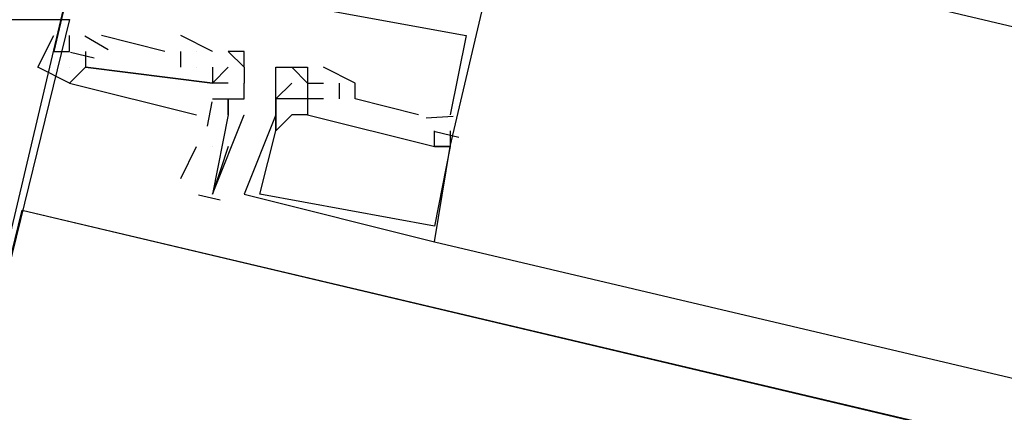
# Model space of a CAD drawing. Header units: feet. Extents: x -79 to 198, y -22 to 181.
# Tile 48 of 256: x 94.811 to 95.639, y 26.408 to 26.738. Entities that reach past the tile are written whole.
import ezdxf

# ---------------------------------------------------------------- set-up
doc = ezdxf.new("R2010")
doc.units = ezdxf.units.FT
doc.layers.add('A-LINEA', color=7, linetype='CONTINUOUS')
doc.layers.add('A-MURO-CONCRETO', color=8, linetype='CONTINUOUS')

msp = doc.modelspace()

# ---------------------------------------------------------------- linework, layer by layer
at = {"layer": 'A-LINEA'}
for p, q in [((94.8533, 26.7244), (94.8533, 26.7244)), ((94.8533, 26.7244), (94.8533, 26.7244)), ((94.8533, 26.7244), (94.8533, 26.7244)), ((94.9333, 26.7111), (94.88, 26.7244)), ((94.88, 26.7244), (94.88, 26.7244)), ((94.9333, 26.7111), (94.88, 26.7244)), ((94.88, 26.7244), (94.88, 26.7244)), ((94.9333, 26.7111), (94.88, 26.7244)), ((94.88, 26.7244), (94.88, 26.7244)), ((94.9733, 26.7111), (94.9467, 26.7244)), ((94.9467, 26.7244), (94.9467, 26.7244)), ((94.9733, 26.7111), (94.9467, 26.7244)), ((94.9467, 26.7244), (94.9467, 26.7244)), ((94.9733, 26.7111), (94.9467, 26.7244)), ((94.9467, 26.7244), (94.9467, 26.7244)), ((95.1867, 26.7244), (95.1867, 26.7244)), ((95.1867, 26.7244), (95.1867, 26.7244)), ((95.1867, 26.7244), (95.1867, 26.7244)), ((94.8857, 26.7123), (94.8662, 26.7239)), ((94.8857, 26.7123), (94.8662, 26.7239)), ((94.8857, 26.7123), (94.8662, 26.7239)), ((94.84, 26.7111), (94.8533, 26.7111)), ((94.84, 26.7111), (94.84, 26.7111)), ((94.84, 26.7111), (94.84, 26.7111)), ((94.84, 26.7111), (94.84, 26.7111)), ((94.84, 26.7111), (94.84, 26.7111)), ((94.8533, 26.7111), (94.8533, 26.7111)), ((94.8533, 26.7111), (94.8533, 26.7111)), ((94.8533, 26.7111), (94.8533, 26.7111)), ((94.8533, 26.7111), (94.8533, 26.7111)), ((94.8533, 26.7111), (94.8533, 26.7111)), ((94.8533, 26.7111), (94.8533, 26.7111)), ((94.8739, 26.7054), (94.8539, 26.7102)), ((94.8739, 26.7054), (94.8539, 26.7102)), ((94.8739, 26.7054), (94.8539, 26.7102)), ((94.8667, 26.7111), (94.8667, 26.6978)), ((94.8667, 26.7111), (94.8667, 26.7111)), ((94.8667, 26.7111), (94.8667, 26.7111)), ((94.8667, 26.7111), (94.8667, 26.7111)), ((94.8667, 26.7111), (94.8667, 26.7111)), ((94.8667, 26.7111), (94.8667, 26.7111)), ((94.8667, 26.7111), (94.8667, 26.7111)), ((94.9333, 26.7111), (94.9333, 26.7111)), ((94.9333, 26.7111), (94.9333, 26.7111)), ((94.9333, 26.7111), (94.9333, 26.7111)), ((94.9467, 26.7111), (94.9467, 26.7111)), ((94.9467, 26.6978), (94.9467, 26.7111)), ((94.9467, 26.7111), (94.9467, 26.7111)), ((94.9467, 26.7111), (94.9467, 26.7111)), ((94.9467, 26.7111), (94.9467, 26.7111)), ((94.9467, 26.6978), (94.9467, 26.7111)), ((94.9467, 26.7111), (94.9467, 26.7111)), ((94.9467, 26.7111), (94.9467, 26.7111)), ((94.9467, 26.7111), (94.9467, 26.7111)), ((94.9467, 26.6978), (94.9467, 26.7111)), ((94.9467, 26.7111), (94.9467, 26.7111)), ((94.9467, 26.7111), (94.9467, 26.7111)), ((94.96, 26.7111), (94.96, 26.7111)), ((94.96, 26.7111), (94.96, 26.7111)), ((94.96, 26.7111), (94.96, 26.7111)), ((94.96, 26.7111), (94.96, 26.7111)), ((94.96, 26.7111), (94.96, 26.7111)), ((94.96, 26.7111), (94.96, 26.7111)), ((94.9733, 26.7111), (94.9733, 26.7111)), ((94.9733, 26.7111), (94.9733, 26.7111)), ((94.9733, 26.7111), (94.9733, 26.7111)), ((94.9733, 26.7111), (94.9733, 26.7111)), ((94.9867, 26.7111), (94.9867, 26.7111)), ((94.9867, 26.7111), (94.9867, 26.7111)), ((95, 26.7111), (95, 26.7111)), ((94.8533, 26.6978), (94.8533, 26.6978)), ((94.8667, 26.6978), (94.9733, 26.6844)), ((94.8667, 26.6978), (94.8667, 26.6978)), ((94.8667, 26.6978), (94.9733, 26.6844)), ((94.8667, 26.6978), (94.8667, 26.6978)), ((94.8667, 26.6978), (94.9733, 26.6844)), ((94.8667, 26.6978), (94.8667, 26.6978)), ((94.9467, 26.6978), (94.9467, 26.6978)), ((94.9467, 26.6978), (94.9467, 26.6978)), ((94.9467, 26.6978), (94.9467, 26.6978)), ((94.96, 26.6978), (94.96, 26.6978)), ((94.96, 26.6978), (94.96, 26.6978)), ((94.96, 26.6978), (94.96, 26.6978)), ((94.96, 26.6978), (94.96, 26.6978)), ((94.96, 26.6978), (94.96, 26.6978)), ((94.96, 26.6978), (94.96, 26.6978)), ((94.9733, 26.6844), (94.9867, 26.6978)), ((94.9733, 26.6978), (94.9733, 26.6978)), ((94.9733, 26.6978), (94.9733, 26.6978)), ((94.9733, 26.6978), (94.9733, 26.6978)), ((94.9733, 26.6978), (94.9733, 26.6978)), ((94.9733, 26.6978), (94.9733, 26.6978)), ((94.9733, 26.6978), (94.9733, 26.6978)), ((94.9733, 26.6978), (94.9733, 26.6978)), ((94.9867, 26.6978), (94.9867, 26.6978)), ((95, 26.6978), (95, 26.6978)), ((95, 26.6978), (95, 26.6978)), ((95.0267, 26.6978), (95.0267, 26.6978)), ((95.0267, 26.6978), (95.0267, 26.6978)), ((95.0267, 26.6978), (95.0267, 26.6978)), ((95.04, 26.6978), (95.04, 26.6978)), ((95.04, 26.6978), (95.04, 26.6978)), ((95.04, 26.6978), (95.04, 26.6978)), ((95.0533, 26.6978), (95.0533, 26.6978)), ((95.0533, 26.6978), (95.0533, 26.6978)), ((95.0533, 26.6978), (95.0533, 26.6978)), ((95.0533, 26.6978), (95.0533, 26.6978)), ((95.0533, 26.6978), (95.0533, 26.6978)), ((95.0533, 26.6978), (95.0533, 26.6978)), ((95.0667, 26.6978), (95.0667, 26.6978)), ((95.0667, 26.6978), (95.0667, 26.6978)), ((95.0667, 26.6978), (95.0667, 26.6978)), ((94.9867, 26.6844), (94.9733, 26.6844)), ((94.9733, 26.6844), (94.9733, 26.6844)), ((94.9733, 26.6844), (94.9733, 26.6844)), ((94.9733, 26.6844), (94.9733, 26.6844)), ((94.9733, 26.6844), (94.9733, 26.6844)), ((94.9733, 26.6844), (94.9733, 26.6844)), ((94.9733, 26.6844), (94.9733, 26.6844)), ((94.9867, 26.6844), (94.9867, 26.6844)), ((95, 26.6844), (95, 26.6844)), ((95, 26.6844), (95, 26.6844)), ((95.0267, 26.6844), (95.0267, 26.6844)), ((95.0267, 26.6844), (95.0267, 26.6844)), ((95.0267, 26.6844), (95.0267, 26.6844)), ((95.04, 26.6844), (95.04, 26.6844)), ((95.04, 26.6844), (95.04, 26.6844)), ((95.04, 26.6844), (95.04, 26.6844)), ((95.0533, 26.6844), (95.0533, 26.6844)), ((95.0533, 26.6844), (95.0533, 26.6844)), ((95.0533, 26.6844), (95.0533, 26.6844)), ((95.0533, 26.6844), (95.0533, 26.6844)), ((95.0533, 26.6844), (95.0533, 26.6844)), ((95.0533, 26.6844), (95.0533, 26.6844)), ((95.0533, 26.6844), (95.0533, 26.6844)), ((95.0533, 26.6844), (95.0533, 26.6844)), ((95.0533, 26.6844), (95.0533, 26.6844)), ((95.0667, 26.6844), (95.0667, 26.6844)), ((95.0667, 26.6844), (95.0667, 26.6844)), ((95.0667, 26.6844), (95.0667, 26.6844)), ((95.08, 26.6844), (95.08, 26.6711)), ((95.08, 26.6844), (95.08, 26.6844)), ((95.08, 26.6844), (95.08, 26.6711)), ((95.08, 26.6844), (95.08, 26.6844)), ((95.08, 26.6844), (95.08, 26.6711)), ((95.08, 26.6844), (95.08, 26.6844)), ((95.0933, 26.6844), (95.0933, 26.6844)), ((95.0933, 26.6844), (95.0933, 26.6844)), ((95.0933, 26.6844), (95.0933, 26.6844)), ((94.9691, 26.6483), (94.9731, 26.6686)), ((94.9691, 26.6483), (94.9731, 26.6686)), ((94.9691, 26.6483), (94.9731, 26.6686)), ((94.9733, 26.6711), (94.9733, 26.6711)), ((94.9867, 26.6711), (94.9867, 26.6711)), ((94.9867, 26.6711), (94.9867, 26.6711)), ((94.9867, 26.6711), (94.9867, 26.6711)), ((95, 26.6711), (95, 26.6711)), ((95.0267, 26.6711), (95.0267, 26.6711)), ((95.0267, 26.6711), (95.0267, 26.6711)), ((95.0267, 26.6711), (95.0267, 26.6711)), ((95.0267, 26.6711), (95.0267, 26.6711)), ((95.0267, 26.6711), (95.0267, 26.6711)), ((95.0267, 26.6711), (95.0267, 26.6711)), ((95.0533, 26.6711), (95.0533, 26.6711)), ((95.0533, 26.6711), (95.0533, 26.6711)), ((95.0533, 26.6711), (95.0533, 26.6711)), ((95.0533, 26.6711), (95.0533, 26.6711)), ((95.0533, 26.6711), (95.0533, 26.6711)), ((95.0533, 26.6711), (95.0533, 26.6711)), ((95.0533, 26.6711), (95.0533, 26.6711)), ((95.0533, 26.6711), (95.0533, 26.6711)), ((95.0533, 26.6711), (95.0533, 26.6711)), ((95.0667, 26.6711), (95.0667, 26.6711)), ((95.0667, 26.6711), (95.0667, 26.6711)), ((95.0667, 26.6711), (95.0667, 26.6711)), ((95.08, 26.6711), (95.08, 26.6711)), ((95.08, 26.6711), (95.08, 26.6711)), ((95.08, 26.6711), (95.08, 26.6711)), ((95.0933, 26.6711), (95.0933, 26.6711)), ((95.0933, 26.6711), (95.0933, 26.6711)), ((95.0933, 26.6711), (95.0933, 26.6711)), ((94.9867, 26.6578), (94.9867, 26.6578)), ((94.9867, 26.6578), (94.9867, 26.6578)), ((95, 26.6578), (95, 26.6578)), ((95.0267, 26.6578), (95.0267, 26.6578)), ((95.0267, 26.6578), (95.0267, 26.6578)), ((95.0267, 26.6578), (95.0267, 26.6578)), ((95.0267, 26.6578), (95.0267, 26.6578)), ((95.0267, 26.6578), (95.0267, 26.6578)), ((95.0267, 26.6578), (95.0267, 26.6578)), ((95.0267, 26.6578), (95.0267, 26.6578)), ((95.0267, 26.6578), (95.0267, 26.6578)), ((95.0267, 26.6578), (95.0267, 26.6578)), ((95.04, 26.6578), (95.04, 26.6578)), ((95.04, 26.6578), (95.04, 26.6578)), ((95.04, 26.6578), (95.04, 26.6578)), ((95.0533, 26.6578), (95.0533, 26.6578)), ((95.0533, 26.6578), (95.0533, 26.6578)), ((95.0533, 26.6578), (95.0533, 26.6578)), ((95.0533, 26.6578), (95.0533, 26.6578)), ((95.0533, 26.6578), (95.0533, 26.6578)), ((95.0533, 26.6578), (95.0533, 26.6578)), ((95.1467, 26.6578), (95.1467, 26.6578)), ((95.1467, 26.6578), (95.1467, 26.6578)), ((95.1467, 26.6578), (95.1467, 26.6578)), ((95.1758, 26.6565), (95.1531, 26.6549)), ((95.1758, 26.6565), (95.1531, 26.6549)), ((95.1758, 26.6565), (95.1531, 26.6549)), ((95.1733, 26.6578), (95.1733, 26.6578)), ((95.1733, 26.6578), (95.1733, 26.6578)), ((95.1733, 26.6578), (95.1733, 26.6578)), ((95.0267, 26.6444), (95.0267, 26.6444)), ((95.0267, 26.6444), (95.0267, 26.6444)), ((95.0267, 26.6444), (95.0267, 26.6444)), ((95.0267, 26.6444), (95.0267, 26.6444)), ((95.0267, 26.6444), (95.0267, 26.6444)), ((95.0267, 26.6444), (95.0267, 26.6444)), ((95.16, 26.6444), (95.16, 26.6444)), ((95.16, 26.6444), (95.16, 26.6444)), ((95.16, 26.6444), (95.16, 26.6444)), ((95.1806, 26.6388), (95.1606, 26.6435)), ((95.1806, 26.6388), (95.1606, 26.6435)), ((95.1806, 26.6388), (95.1606, 26.6435)), ((95.1733, 26.6444), (95.1733, 26.6444)), ((95.1733, 26.6444), (95.1733, 26.6444)), ((95.1733, 26.6444), (95.1733, 26.6444)), ((94.9467, 26.6044), (94.96, 26.6311)), ((94.9733, 26.6311), (94.9733, 26.6311)), ((94.9867, 26.6311), (94.9733, 26.5911)), ((95.16, 26.6311), (95.16, 26.6311)), ((95.16, 26.6311), (95.16, 26.6311)), ((95.16, 26.6311), (95.16, 26.6311)), ((95.16, 26.6311), (95.16, 26.6311)), ((95.16, 26.6311), (95.16, 26.6311)), ((95.16, 26.6311), (95.16, 26.6311)), ((95.1733, 26.6311), (95.1733, 26.6311)), ((95.1733, 26.6311), (95.1733, 26.6311)), ((95.1733, 26.6311), (95.1733, 26.6311)), ((95.1733, 26.6311), (95.1733, 26.6311)), ((95.1733, 26.6311), (95.1733, 26.6311)), ((95.1733, 26.6311), (95.1733, 26.6311)), ((95.1733, 26.6311), (95.1733, 26.6311)), ((95.1733, 26.6311), (95.1733, 26.6311)), ((95.1733, 26.6311), (95.1733, 26.6311)), ((94.9799, 26.5861), (94.9616, 26.5904)), ((94.9733, 26.5911), (94.9733, 26.5911)), ((95, 26.5911), (95, 26.5911)), ((95, 26.5911), (95, 26.5911)), ((95, 26.5911), (95, 26.5911)), ((95.0133, 26.5911), (95.0133, 26.5911)), ((95.0133, 26.5911), (95.0133, 26.5911)), ((95.0133, 26.5911), (95.0133, 26.5911)), ((94.8133, 26.5778), (102.7333, 24.7111)), ((95.16, 26.5644), (95.16, 26.5644)), ((95.16, 26.5644), (95.16, 26.5644)), ((95.16, 26.5644), (95.16, 26.5644)), ((95.16, 26.5511), (95.16, 26.5511)), ((95.16, 26.5511), (102.4, 24.8444)), ((95.16, 26.5511), (95.16, 26.5511)), ((95.16, 26.5511), (95.16, 26.5511))]:
    msp.add_line(p, q, dxfattribs=at)
for points in [[(67.2267, 7.6444), (67.2667, 7.8178), (67.76, 9.9244), (68.1067, 9.9378), (69.9867, 17.8978), (72.5733, 17.2844), (72.7333, 17.9244), (80.72, 16.0444), (83.12, 15.4711), (87.16, 14.5111), (90.12, 27.0044), (94.6533, 25.9244), (94.8133, 26.5778), (97.52, 25.9378), (103.5333, 24.5111), (107.3733, 40.7511), (107.64, 40.6978), (108.9733, 40.3778), (112.68, 39.4978), (119.16, 37.9644), (119.2267, 38.2978), (125.3067, 36.8578)], [(95, 27.3911), (94.6533, 25.9244), (91.2533, 26.7378), (91.6, 28.1911), (95, 27.3911)], [(95.2267, 27.2978), (95.2267, 27.2844), (95.2267, 27.3111), (95.16, 27.3244), (95.16, 27.3511), (95, 27.3911), (94.84, 26.7111), (94.8533, 26.7111), (94.8533, 26.7244)], [(95.2267, 27.2978), (95.2267, 27.2844), (95.2267, 27.3111), (95.16, 27.3244), (95.16, 27.3511), (95, 27.3911), (94.84, 26.7111), (94.8533, 26.7111), (94.8533, 26.7244)], [(95.2267, 27.2978), (95.2267, 27.2844), (95.2267, 27.3111), (95.16, 27.3244), (95.16, 27.3511), (95, 27.3911), (94.84, 26.7111), (94.8533, 26.7111), (94.8533, 26.7244)], [(95.1733, 26.6444), (95.1733, 26.6311), (95.3333, 27.3111), (95.1867, 27.3511)], [(95.1733, 26.6444), (95.1733, 26.6311), (95.3333, 27.3111), (95.1867, 27.3511)], [(95.1733, 26.6444), (95.1733, 26.6311), (95.3333, 27.3111), (95.1867, 27.3511)], [(95.2267, 26.8311), (98.0533, 26.1644), (98.7333, 26.0044)], [(95.04, 26.7644), (95.04, 26.7511), (95.1867, 26.7244), (95.1733, 26.6578)], [(95.04, 26.7644), (95.04, 26.7511), (95.1867, 26.7244), (95.1733, 26.6578)], [(95.04, 26.7644), (95.04, 26.7511), (95.1867, 26.7244), (95.1733, 26.6578)], [(94.8667, 26.6978), (94.8533, 26.6844), (94.8267, 26.6978), (94.84, 26.7244)], [(94.9733, 26.7111), (94.9733, 26.7111), (94.9733, 26.7111), (94.9733, 26.7111), (94.9733, 26.7111), (94.9733, 26.7111)], [(94.9867, 26.7111), (95, 26.6978), (95, 26.6844)], [(95, 26.6978), (95, 26.7111), (94.9867, 26.7111)], [(94.9733, 26.6844), (94.8667, 26.6978), (94.8533, 26.6844), (94.96, 26.6578)], [(94.9733, 26.6844), (94.8667, 26.6978), (94.8533, 26.6844), (94.96, 26.6578)], [(94.9733, 26.6844), (94.8667, 26.6978), (94.8533, 26.6844), (94.96, 26.6578)], [(94.9733, 26.6978), (94.9733, 26.6978), (94.9733, 26.6844), (94.9733, 26.6844), (94.9733, 26.6844), (94.9733, 26.6844)], [(95.04, 26.6978), (95.0533, 26.6844), (95.0533, 26.6711), (95.0267, 26.6711), (95.04, 26.6844)], [(95.0267, 26.6711), (95.0267, 26.6578), (95.0267, 26.6844), (95.0267, 26.6978), (95.0533, 26.6978), (95.0533, 26.6844), (95.0533, 26.6844), (95.0533, 26.6844), (95.0533, 26.6844), (95.0533, 26.6711), (95.0533, 26.6711), (95.0533, 26.6578), (95.04, 26.6578), (95.04, 26.6578)], [(95.04, 26.6978), (95.0533, 26.6844), (95.0533, 26.6711), (95.0267, 26.6711), (95.04, 26.6844)], [(95.0267, 26.6711), (95.0267, 26.6578), (95.0267, 26.6844), (95.0267, 26.6978), (95.0533, 26.6978), (95.0533, 26.6844), (95.0533, 26.6844), (95.0533, 26.6844), (95.0533, 26.6844), (95.0533, 26.6711), (95.0533, 26.6711), (95.0533, 26.6578), (95.04, 26.6578), (95.04, 26.6578)], [(95.04, 26.6978), (95.0533, 26.6844), (95.0533, 26.6711), (95.0267, 26.6711), (95.04, 26.6844)], [(95.0267, 26.6711), (95.0267, 26.6578), (95.0267, 26.6844), (95.0267, 26.6978), (95.0533, 26.6978), (95.0533, 26.6844), (95.0533, 26.6844), (95.0533, 26.6844), (95.0533, 26.6844), (95.0533, 26.6711), (95.0533, 26.6711), (95.0533, 26.6578), (95.04, 26.6578), (95.04, 26.6578)], [(95.0533, 26.6978), (95.0533, 26.6844), (95.0667, 26.6844)], [(95.0533, 26.6978), (95.0533, 26.6844), (95.0667, 26.6844)], [(95.0533, 26.6978), (95.0533, 26.6844), (95.0667, 26.6844)], [(95.1467, 26.6578), (95.0933, 26.6711), (95.0933, 26.6844), (95.0667, 26.6978)], [(95.1467, 26.6578), (95.0933, 26.6711), (95.0933, 26.6844), (95.0667, 26.6978)], [(95.1467, 26.6578), (95.0933, 26.6711), (95.0933, 26.6844), (95.0667, 26.6978)], [(94.9867, 26.6578), (94.9867, 26.6711), (95, 26.6711), (95, 26.6844)], [(94.9867, 26.6711), (94.9867, 26.6578), (94.9867, 26.6578), (94.9867, 26.6578), (94.9867, 26.6578), (94.9733, 26.5911), (94.9733, 26.5911), (95, 26.6578)], [(94.9733, 26.6711), (94.9867, 26.6711), (94.9867, 26.6711)], [(95.0667, 26.6711), (95.0533, 26.6711), (95.0533, 26.6578), (95.16, 26.6311), (95.16, 26.6444)], [(95.0667, 26.6711), (95.0533, 26.6711), (95.0533, 26.6578), (95.16, 26.6311), (95.16, 26.6444)], [(95.0667, 26.6711), (95.0533, 26.6711), (95.0533, 26.6578), (95.16, 26.6311), (95.16, 26.6444)], [(95.0267, 26.6578), (95.0267, 26.6444), (95.0267, 26.6578), (95, 26.5911), (95.16, 26.5511), (95.16, 26.5511), (95.1733, 26.6311), (95.16, 26.6311), (95.1733, 26.6311), (95.16, 26.5644), (95.16, 26.5644), (95.0133, 26.5911), (95.0133, 26.5911), (95.0267, 26.6444), (95.0267, 26.6444), (95.0267, 26.6444), (95.0267, 26.6444), (95.04, 26.6578)], [(95.0267, 26.6578), (95.0267, 26.6444), (95.0267, 26.6578), (95, 26.5911), (95.16, 26.5511), (95.16, 26.5511), (95.1733, 26.6311), (95.16, 26.6311), (95.1733, 26.6311), (95.16, 26.5644), (95.16, 26.5644), (95.0133, 26.5911), (95.0133, 26.5911), (95.0267, 26.6444), (95.0267, 26.6444), (95.0267, 26.6444), (95.0267, 26.6444), (95.04, 26.6578)], [(95.0267, 26.6578), (95.0267, 26.6444), (95.0267, 26.6578), (95, 26.5911), (95.16, 26.5511), (95.16, 26.5511), (95.1733, 26.6311), (95.16, 26.6311), (95.1733, 26.6311), (95.16, 26.5644), (95.16, 26.5644), (95.0133, 26.5911), (95.0133, 26.5911), (95.0267, 26.6444), (95.0267, 26.6444), (95.0267, 26.6444), (95.0267, 26.6444), (95.04, 26.6578)]]:
    msp.add_lwpolyline(points, dxfattribs=at)
at = {"layer": 'A-MURO-CONCRETO'}
msp.add_lwpolyline([(91.2533, 26.7378), (94.8533, 26.7378), (94.6533, 25.9244), (91.2533, 26.7378), (91.2533, 26.7378)], dxfattribs=at)

doc.saveas('drawing.dxf')
